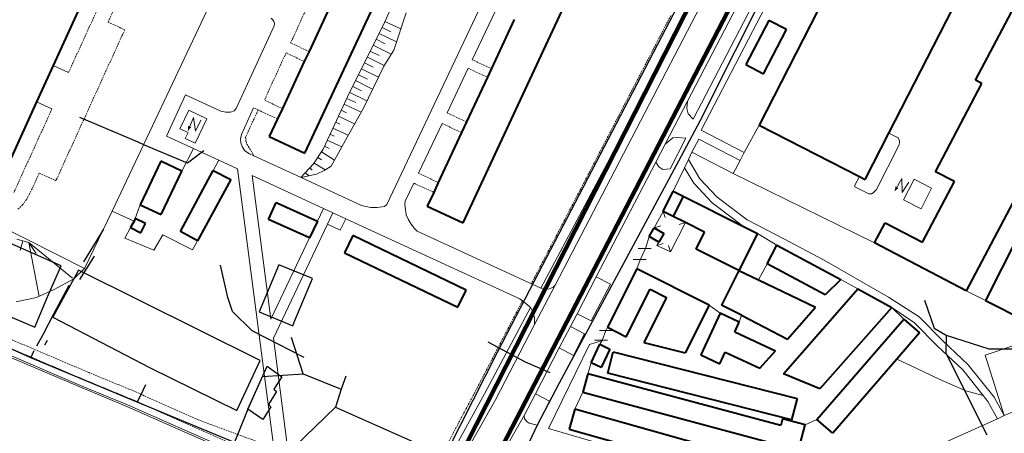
# Model space of a CAD drawing. Extents: x 13 to 4138, y -4831 to -1000.
# Tile 74 of 203: x 2150 to 2448, y -3513 to -3388. Entities that reach past the tile are written whole.
import ezdxf

# ---------------------------------------------------------------- set-up
doc = ezdxf.new("R2010")
doc.units = 0
doc.header["$MEASUREMENT"] = 0
doc.linetypes.add('DASHED', pattern=[0.75, 0.5, -0.25])
for name, color, linetype in [('11', 7, 'CONTINUOUS'), ('16', 7, 'CONTINUOUS'), ('24', 7, 'CONTINUOUS'), ('30', 7, 'CONTINUOUS'), ('32', 7, 'CONTINUOUS'), ('37', 7, 'CONTINUOUS'), ('40', 7, 'CONTINUOUS'), ('6', 7, 'CONTINUOUS'), ('7', 7, 'CONTINUOUS'), ('ВОРКАУТ_ФИТНЕС', 1, 'CONTINUOUS'), ('границы команд_1', 10, 'CONTINUOUS'), ('ДЕТСКИЕ_ПЛОЩАДКИ', 6, 'CONTINUOUS'), ('ЛЕСТНИЦЫ', 6, 'CONTINUOUS'), ('ПЕШЕХОДНЫЕ_ДОРОЖКИ', 3, 'CONTINUOUS'), ('ПЕШЕХОДНЫЕ_ПЕРЕХОДЫ', 1, 'CONTINUOUS'), ('СПОРТИВНЫЕ_ПЛОЩАДКИ', 3, 'CONTINUOUS'), ('ТРОПЫ', 32, 'CONTINUOUS'), ('ТРОТУАРЫ', 7, 'CONTINUOUS')]:
    doc.layers.add(name, color=color, linetype=linetype)

msp = doc.modelspace()

# ---------------------------------------------------------------- linework, layer by layer
at = {"layer": '11', "color": 253, "linetype": 'Continuous', "lineweight": 0}
for p, q in [((2384.33, -3367.73), (2356.5, -3421.32)), ((2209.05, -3380.44), (2178.14, -3445.89)), ((2369.61, -3428.13), (2374.1, -3419.79)), ((2353.76, -3428.01), (2355.81, -3424.07)), ((2169.8, -3463.31), (2099.84, -3427.9)), ((2199.22, -3433.72), (2202.76, -3426.89)), ((2353.76, -3428.01), (2366.2, -3434.47)), ((2368.31, -3430.56), (2369.61, -3428.13)), ((2210.43, -3430.43), (2208.77, -3433.51)), ((2366.2, -3434.47), (2368.31, -3430.56)), ((2409.06, -3455.48), (2366.2, -3434.47)), ((2185.15, -3448.09), (2186.65, -3443.93)), ((2178.14, -3445.89), (2169.8, -3463.31)), ((2181.97, -3454.09), (2183.72, -3450.89)), ((2193.49, -3453.07), (2190.74, -3457.73)), ((2202.51, -3457.6), (2193.49, -3453.07)), ((2339.64, -3457.24), (2340.8, -3453.63)), ((2373.61, -3452.66), (2379.5, -3456.24)), ((2190.74, -3457.73), (2181.97, -3454.09)), ((2204, -3454.85), (2202.51, -3457.6)), ((2341.45, -3457.17), (2337.45, -3457.17)), ((2339.93, -3460.58), (2335.93, -3460.58)), ((2337.07, -3463.36), (2338.11, -3460.65)), ((2373.89, -3466.75), (2376.5, -3461.84)), ((2169.8, -3463.31), (2169.88, -3463.35)), ((2169.88, -3463.35), (2169.8, -3463.31)), ((2398.9, -3466.62), (2403.99, -3469.49)), ((2442.66, -3473.01), (2436.85, -3470.06)), ((2414.25, -3475.16), (2417.92, -3478.61)), ((2329.71, -3482.1), (2325.71, -3482.1)), ((2327.71, -3482.1), (2328.15, -3481.13)), ((2328.19, -3484.99), (2324.19, -3484.99)), ((2325.83, -3486.28), (2326.55, -3485.15)), ((2322.23, -3495.19), (2323.2, -3491.86)), ((2318.26, -3505.92), (2320.71, -3500.81)), ((2391.59, -3509.07), (2388.09, -3510.75))]:
    msp.add_line(p, q, dxfattribs=at)
at = {"layer": '16', "color": 253, "linetype": 'Continuous', "lineweight": 0}
for p, q in [((2198.68, -3420.91), (2201.31, -3415.3)), ((2202.81, -3417.44), (2201.14, -3421.38)), ((2201.31, -3415.3), (2206.79, -3417.88)), ((2203.35, -3421.65), (2202.81, -3417.44)), ((2206.79, -3417.88), (2203.31, -3425.29)), ((2205, -3418.31), (2203.35, -3421.65)), ((2201.11, -3422.05), (2198.68, -3420.91)), ((2200.26, -3423.85), (2201.11, -3422.05)), ((2203.31, -3425.29), (2200.26, -3423.85)), ((2417.83, -3442.46), (2421.03, -3436.21)), ((2421.03, -3436.21), (2426.36, -3438.94)), ((2426.36, -3438.94), (2423.15, -3445.19)), ((2423.15, -3445.19), (2417.83, -3442.46))]:
    msp.add_line(p, q, dxfattribs=at)
msp.add_lwpolyline([(2419.41, -3437.09), (2417.41, -3440.23), (2417.32, -3435.98), (2415.24, -3439.72)], dxfattribs=at)
for points in [[(2201.14, -3421.38), (2202.11, -3420.46), (2201.12, -3420.01)], [(2415.24, -3439.72), (2416.3, -3438.91), (2415.36, -3438.36)]]:
    msp.add_solid(points, dxfattribs=at)
at = {"layer": '24', "color": 253, "linetype": 'Continuous', "lineweight": 0}
for p, q in [((2377.53, -3364.22), (2352.44, -3412.53)), ((2381.12, -3365.97), (2354.13, -3417.95)), ((2359.92, -3369.06), (2334.88, -3418.65)), ((2362.03, -3372.62), (2312.33, -3468.33)), ((2293.98, -3374.73), (2261.33, -3443.83)), ((2226.25, -3387.39), (2226.78, -3387.82)), ((2226.78, -3387.82), (2227.14, -3388.37)), ((2294.21, -3385.08), (2287.19, -3399.95)), ((2227.19, -3389.66), (2215.69, -3414.74)), ((2227.14, -3388.37), (2227.26, -3389.01)), ((2227.26, -3389.01), (2227.19, -3389.66)), ((2160.25, -3401.67), (2164.94, -3403.81)), ((2285.96, -3402.56), (2279.57, -3416.06)), ((2194.6, -3423.12), (2200.39, -3410.57)), ((2200.39, -3410.57), (2211.1, -3415.52)), ((2155.2, -3412.75), (2159.89, -3414.89)), ((2215.04, -3415.41), (2215.69, -3414.74)), ((2220.97, -3414.55), (2217.27, -3422.63)), ((2352.44, -3412.53), (2345.64, -3425.62)), ((2352.18, -3414.72), (2352.44, -3412.53)), ((2352.58, -3416.41), (2352.18, -3414.72)), ((2211.1, -3415.52), (2212.53, -3415.85)), ((2212.53, -3415.85), (2213.95, -3415.82)), ((2213.95, -3415.82), (2215.04, -3415.41)), ((2354.13, -3417.95), (2352.58, -3416.41)), ((2278.05, -3419.29), (2270.91, -3434.39)), ((2334.88, -3418.65), (2307.97, -3469.22)), ((2194.6, -3423.12), (2202.76, -3426.89)), ((2217.27, -3422.63), (2217.01, -3423.94)), ((2348, -3423.65), (2345.64, -3425.62)), ((2351.93, -3423.8), (2347.15, -3433.01)), ((2349.29, -3423.52), (2348, -3423.65)), ((2351.93, -3423.8), (2349.29, -3423.52)), ((2356.5, -3421.32), (2369.61, -3428.13)), ((2413.43, -3422.22), (2416.25, -3423.66)), ((2416.25, -3423.66), (2416.65, -3424.53)), ((2217.01, -3423.94), (2217.11, -3425.12)), ((2217.11, -3425.12), (2217.52, -3426.24)), ((2217.52, -3426.24), (2218.34, -3427.62)), ((2345.64, -3425.62), (2342.85, -3431)), ((2355.81, -3424.07), (2368.31, -3430.56)), ((2416.44, -3425.96), (2409.61, -3439.32)), ((2416.65, -3425.12), (2416.44, -3425.96)), ((2416.65, -3424.53), (2416.65, -3425.12)), ((2202.76, -3426.89), (2210.43, -3430.43)), ((2218.34, -3427.62), (2219.78, -3428.49)), ((2219.78, -3428.49), (2221.06, -3429.09)), ((2221.06, -3429.09), (2235.35, -3435.68)), ((2353.76, -3428.01), (2352.7, -3430.24)), ((2210.43, -3430.43), (2216.1, -3433.05)), ((2342.85, -3431), (2324.79, -3465.78)), ((2343.73, -3432.47), (2342.85, -3431)), ((2344.9, -3433.25), (2343.73, -3432.47)), ((2351.52, -3432.7), (2348.1, -3439.86)), ((2352.7, -3430.24), (2351.52, -3432.7)), ((2351.52, -3432.7), (2354.36, -3437.45)), ((2352.7, -3430.24), (2356.19, -3436.07)), ((2216.1, -3433.05), (2227.08, -3517.64)), ((2220.59, -3435.12), (2226.24, -3478.69)), ((2220.59, -3435.12), (2242.12, -3445.06)), ((2235.35, -3435.68), (2253.71, -3444.16)), ((2347.15, -3433.01), (2344.9, -3433.25)), ((2404.47, -3435.33), (2403.09, -3438.03)), ((2269.5, -3437.39), (2266.9, -3442.88)), ((2354.36, -3437.45), (2359.87, -3443.37)), ((2356.19, -3436.07), (2361.4, -3441.67)), ((2403.09, -3438.03), (2403.14, -3438.55)), ((2403.14, -3438.55), (2407.32, -3440.68)), ((2361.4, -3441.67), (2370.47, -3448.52)), ((2407.32, -3440.68), (2408.13, -3440.62)), ((2408.13, -3440.62), (2408.67, -3440.38)), ((2408.67, -3440.38), (2409.61, -3439.32)), ((2253.71, -3444.16), (2256.45, -3444.76)), ((2258.43, -3444.76), (2260.66, -3444.47)), ((2260.66, -3444.47), (2261.33, -3443.83)), ((2266.9, -3442.88), (2266.78, -3443.92)), ((2266.78, -3443.92), (2266.95, -3445.39)), ((2359.87, -3443.37), (2369.34, -3450.52)), ((2242.12, -3445.06), (2240.31, -3448.88)), ((2242.12, -3445.06), (2244.96, -3446.37)), ((2244.96, -3446.37), (2243.32, -3449.85)), ((2244.96, -3446.37), (2248.87, -3448.18)), ((2256.45, -3444.76), (2258.43, -3444.76)), ((2266.95, -3445.39), (2267.24, -3446.99)), ((2267.24, -3446.99), (2267.84, -3448.3)), ((2243.32, -3449.85), (2226.99, -3484.44)), ((2243.32, -3449.85), (2247.22, -3451.68)), ((2248.87, -3448.18), (2247.22, -3451.68)), ((2248.87, -3448.18), (2301.6, -3472.53)), ((2267.84, -3448.3), (2268.72, -3449.86)), ((2268.72, -3449.86), (2269.73, -3451.2)), ((2370.47, -3448.52), (2381.76, -3454.37)), ((2269.73, -3451.2), (2270.51, -3451.92)), ((2270.51, -3451.92), (2305.11, -3467.9)), ((2237.92, -3453.94), (2226.24, -3478.69)), ((2381.76, -3454.37), (2393.8, -3460.71)), ((2339.64, -3457.24), (2338.11, -3460.65)), ((2393.8, -3460.71), (2413.26, -3471.97)), ((2305.11, -3467.9), (2307.97, -3469.22)), ((2312.33, -3468.33), (2306.11, -3480.31)), ((2311.76, -3468.9), (2312.33, -3468.33)), ((2324.79, -3465.78), (2318.97, -3476.99)), ((2329.08, -3468.01), (2323.26, -3479.21)), ((2324.79, -3465.78), (2329.08, -3468.01)), ((2307.97, -3469.22), (2308.94, -3469.67)), ((2308.94, -3469.67), (2310.58, -3469.46)), ((2310.58, -3469.46), (2311.76, -3468.9)), ((2301.6, -3472.53), (2302.39, -3473.13)), ((2302.39, -3473.13), (2304.59, -3474.8)), ((2358.96, -3474.36), (2362.34, -3476.85)), ((2413.26, -3471.97), (2422.58, -3477.95)), ((2304.81, -3475.15), (2290.9, -3501.3)), ((2304.59, -3474.8), (2304.81, -3475.15)), ((2304.81, -3475.15), (2305.69, -3476.61)), ((2305.69, -3476.61), (2306.02, -3478.15)), ((2318.97, -3476.99), (2316.94, -3480.89)), ((2318.97, -3476.99), (2323.26, -3479.21)), ((2368.09, -3479.52), (2368.74, -3477.47)), ((2414.25, -3475.16), (2421.14, -3479.73)), ((2306.11, -3480.31), (2294.25, -3503.14)), ((2306.02, -3478.15), (2306.11, -3480.31)), ((2421.14, -3479.73), (2428.18, -3486.8)), ((2422.58, -3477.95), (2429.78, -3485.18)), ((2316.94, -3480.89), (2313.56, -3487.4)), ((2316.94, -3480.89), (2321.23, -3483.12)), ((2321.23, -3483.12), (2317.85, -3489.63)), ((2327.71, -3482.1), (2326.55, -3485.15)), ((2226.99, -3484.44), (2231.91, -3522.35)), ((2322.71, -3486.38), (2310.31, -3511.87)), ((2326.55, -3485.15), (2322.71, -3486.38)), ((2429.78, -3485.18), (2437.45, -3492.49)), ((2313.56, -3487.4), (2306.34, -3501.29)), ((2313.56, -3487.4), (2317.85, -3489.63)), ((2428.18, -3486.8), (2435.77, -3494.03)), ((2451.25, -3486.64), (2442.53, -3489.56)), ((2442.53, -3489.56), (2448.35, -3507.91)), ((2435.77, -3494.03), (2441.98, -3501.85)), ((2437.45, -3492.49), (2445.27, -3502.33)), ((2290.9, -3501.3), (2277.69, -3525.47)), ((2306.34, -3501.29), (2302.94, -3507.84)), ((2306.34, -3501.29), (2310.63, -3503.52)), ((2294.25, -3503.14), (2283.72, -3521.72)), ((2310.63, -3503.52), (2306.82, -3510.86)), ((2441.98, -3501.85), (2443.37, -3503.59)), ((2443.37, -3503.59), (2446.27, -3508.85)), ((2445.27, -3502.33), (2448.35, -3507.91)), ((2448.35, -3507.91), (2451.22, -3506.62)), ((2302.94, -3507.84), (2297.71, -3517.08)), ((2302.94, -3507.84), (2303.07, -3508.86)), ((2303.07, -3508.86), (2303.82, -3509.85)), ((2303.82, -3509.85), (2304.47, -3510.17)), ((2304.47, -3510.17), (2306.82, -3510.86)), ((2414.53, -3523.14), (2446.27, -3508.85)), ((2446.27, -3508.85), (2448.35, -3507.91)), ((2310.31, -3511.87), (2358.2, -3525.78))]:
    msp.add_line(p, q, dxfattribs=at)
at = {"layer": '24', "color": 253, "linetype": 'DASHED', "lineweight": 0}
for p, q in [((2180.63, -3369.33), (2164.94, -3403.81)), ((2184.89, -3370.99), (2176.89, -3388.57)), ((2238.85, -3380.36), (2232.2, -3394.87)), ((2347.36, -3386.55), (2305.11, -3467.9)), ((2181.94, -3390.87), (2161.09, -3436.66)), ((2176.89, -3388.57), (2181.94, -3390.87)), ((2237.76, -3397.46), (2232.2, -3394.87)), ((2230.81, -3397.91), (2224.24, -3412.22)), ((2236.34, -3400.49), (2230.81, -3397.91)), ((2292.99, -3402.65), (2287.19, -3399.95)), ((2291.78, -3405.27), (2285.96, -3402.56)), ((2222.35, -3415.2), (2220.97, -3414.55)), ((2229.69, -3414.76), (2224.24, -3412.22)), ((2159.89, -3414.89), (2148.37, -3440.21)), ((2222.35, -3415.2), (2218.57, -3423.45)), ((2228.22, -3417.93), (2222.35, -3415.2)), ((2285.47, -3418.81), (2279.57, -3416.06)), ((2283.97, -3422.05), (2278.05, -3419.29)), ((2218.57, -3423.45), (2218.68, -3424.77)), ((2218.68, -3424.77), (2218.97, -3425.56)), ((2218.97, -3425.56), (2221.06, -3429.09)), ((2156.04, -3434.36), (2153.74, -3439.41)), ((2156.04, -3434.36), (2161.09, -3436.66)), ((2276.92, -3437.19), (2270.91, -3434.39)), ((2275.52, -3440.19), (2269.5, -3437.39)), ((2152.26, -3442.22), (2153.74, -3439.41)), ((2149.61, -3445.33), (2151, -3444)), ((2151, -3444), (2152.26, -3442.22)), ((2302.39, -3473.13), (2288.69, -3499.52)), ((2171.03, -3494.83), (2139.59, -3481.41)), ((2170.04, -3497.18), (2138.59, -3483.76)), ((2184.59, -3500.43), (2171.03, -3494.83)), ((2183.59, -3502.77), (2170.04, -3497.18)), ((2204.22, -3509.22), (2184.59, -3500.43)), ((2288.69, -3499.52), (2277.69, -3520.3)), ((2213.75, -3516.14), (2183.59, -3502.77)), ((2227.08, -3517.64), (2204.22, -3509.22))]:
    msp.add_line(p, q, dxfattribs=at)
at = {"layer": '30', "color": 253, "linetype": 'Continuous', "lineweight": 0}
for p, q in [((2137.6, -3486.08), (2169.06, -3499.51)), ((2169.06, -3499.51), (2182.59, -3505.1)), ((2182.59, -3505.1), (2212.76, -3518.47))]:
    msp.add_line(p, q, dxfattribs=at)
at = {"layer": '32', "color": 253, "linetype": 'Continuous', "lineweight": 0}
for p, q in [((2169.26, -3499.05), (2137.8, -3485.62)), ((2182.79, -3504.64), (2169.26, -3499.05)), ((2212.96, -3518.01), (2182.79, -3504.64))]:
    msp.add_line(p, q, dxfattribs=at)
at = {"layer": '37', "color": 253, "linetype": 'Continuous', "lineweight": 0}
for p, q in [((2260.65, -3388.64), (2271.32, -3364.9)), ((2267.18, -3385.69), (2263.43, -3397.02)), ((2249.44, -3411.21), (2260.65, -3388.64)), ((2262.57, -3391.5), (2259.89, -3390.17)), ((2265.57, -3390.54), (2260.76, -3388.37)), ((2260.79, -3395.09), (2258.11, -3393.75)), ((2264.24, -3394.56), (2259, -3391.96)), ((2262.68, -3398.25), (2257.22, -3395.54)), ((2260.55, -3401.66), (2255.44, -3399.13)), ((2259.02, -3398.67), (2256.33, -3397.33)), ((2263.43, -3397.02), (2260.44, -3401.9)), ((2258.8, -3405.26), (2253.66, -3402.71)), ((2260.44, -3401.9), (2254.22, -3414.62)), ((2257.24, -3402.25), (2254.55, -3400.92)), ((2255.46, -3405.83), (2252.77, -3404.5)), ((2253.68, -3409.42), (2250.99, -3408.08)), ((2257.04, -3408.85), (2251.88, -3406.29)), ((2242.01, -3427.11), (2249.44, -3411.21)), ((2251.94, -3412.94), (2249.23, -3411.67)), ((2255.28, -3412.45), (2250.1, -3409.87)), ((2253.51, -3415.88), (2248.38, -3413.48)), ((2254.22, -3414.62), (2249.3, -3423.44)), ((2251.56, -3419.39), (2246.69, -3417.11)), ((2249.11, -3416.07), (2247.53, -3415.3)), ((2249.61, -3422.89), (2244.99, -3420.73)), ((2247.12, -3419.52), (2245.84, -3418.92)), ((2245.4, -3423.13), (2244.15, -3422.54)), ((2249.3, -3423.44), (2244.47, -3432.21)), ((2243.91, -3426.91), (2242.45, -3426.17)), ((2247.67, -3426.4), (2243.3, -3424.36)), ((2239.16, -3431.58), (2242.01, -3427.11)), ((2241.58, -3430.35), (2240.42, -3429.6)), ((2245.45, -3430.44), (2241.5, -3427.92)), ((2235.31, -3435.72), (2239.16, -3431.58)), ((2242.62, -3433.38), (2239.34, -3431.29)), ((2244.47, -3432.21), (2242.51, -3433.44)), ((2240.02, -3434.63), (2235.35, -3435.68)), ((2237.66, -3435.18), (2236.67, -3434.26)), ((2238.76, -3433.47), (2238.03, -3432.79)), ((2242.51, -3433.44), (2240.02, -3434.63)), ((2149.24, -3454.42), (2152.89, -3455.36)), ((2150.31, -3457.79), (2151.05, -3454.89)), ((2156.01, -3471.74), (2152.89, -3455.36)), ((2166.08, -3466.19), (2152.89, -3455.36)), ((2155.16, -3458.73), (2152.89, -3455.36)), ((2166.55, -3466.45), (2169.8, -3463.31)), ((2160.57, -3469.65), (2166.55, -3466.45)), ((2155.26, -3472.08), (2160.57, -3469.65)), ((2149.07, -3473.41), (2155.26, -3472.08))]:
    msp.add_line(p, q, dxfattribs=at)
at = {"layer": '40', "color": 253, "linetype": 'Continuous', "lineweight": 0}
for p, q in [((2184.75, -3448.89), (2178.14, -3445.89)), ((2415.77, -3490.82), (2421.66, -3493.57)), ((2421.66, -3493.57), (2428.66, -3496.81)), ((2428.66, -3496.81), (2436.74, -3500.41)), ((2436.74, -3500.41), (2441.98, -3501.85))]:
    msp.add_line(p, q, dxfattribs=at)
at = {"layer": '6', "color": 253, "linetype": 'Continuous', "lineweight": 40}
for p, q in [((2236.51, -3428.27), (2275.17, -3345.3)), ((2409.41, -3350.79), (2374.1, -3419.79)), ((2284.44, -3449.39), (2322.42, -3367.78)), ((2413.43, -3422.22), (2441.56, -3367.24)), ((2487.97, -3372.65), (2436.85, -3470.06)), ((2172.21, -3375.44), (2160.25, -3401.67)), ((2244.49, -3382.99), (2237.76, -3397.46)), ((2439.66, -3406.18), (2451.42, -3383.77)), ((2299.93, -3387.75), (2292.99, -3402.65)), ((2377.06, -3388.01), (2370.05, -3401.44)), ((2382.39, -3390.8), (2377.06, -3388.01)), ((2375.38, -3404.23), (2382.39, -3390.8)), ((2237.76, -3397.46), (2236.34, -3400.49)), ((2160.25, -3401.67), (2155.2, -3412.75)), ((2236.34, -3400.49), (2229.69, -3414.76)), ((2292.99, -3402.65), (2291.78, -3405.27)), ((2370.05, -3401.44), (2375.38, -3404.23)), ((2291.78, -3405.27), (2285.47, -3418.81)), ((2427.56, -3433.95), (2441.6, -3407.2)), ((2441.6, -3407.2), (2439.66, -3406.18)), ((2155.2, -3412.75), (2143.5, -3438.41)), ((2229.69, -3414.76), (2228.22, -3417.93)), ((2228.22, -3417.93), (2225.74, -3423.24)), ((2285.47, -3418.81), (2283.97, -3422.05)), ((2374.1, -3419.79), (2404.47, -3435.33)), ((2225.74, -3423.24), (2236.51, -3428.27)), ((2283.97, -3422.05), (2276.92, -3437.19)), ((2406.26, -3436.25), (2413.43, -3422.22)), ((2192.88, -3430.73), (2186.65, -3443.93)), ((2199.22, -3433.72), (2192.88, -3430.73)), ((2192.99, -3446.92), (2199.22, -3433.72)), ((2198.85, -3452.1), (2208.77, -3433.51)), ((2208.77, -3433.51), (2214.05, -3436.33)), ((2404.47, -3435.33), (2406.26, -3436.25)), ((2433.24, -3436.93), (2427.56, -3433.95)), ((2214.05, -3436.33), (2204, -3454.85)), ((2276.92, -3437.19), (2275.52, -3440.19)), ((2423.57, -3455.34), (2433.24, -3436.93)), ((2275.52, -3440.19), (2273.59, -3444.35)), ((2345.05, -3445.95), (2348.1, -3439.86)), ((2351.14, -3441.39), (2348.09, -3447.47)), ((2348.1, -3439.86), (2351.14, -3441.39)), ((2351.14, -3441.39), (2369.34, -3450.52)), ((2186.65, -3443.93), (2192.99, -3446.92)), ((2225.5, -3448.41), (2227.78, -3443.29)), ((2227.78, -3443.29), (2240.31, -3448.88)), ((2273.59, -3444.35), (2284.44, -3449.39)), ((2348.09, -3447.47), (2345.05, -3445.95)), ((2351.76, -3449.31), (2348.09, -3447.47)), ((2184.75, -3448.89), (2183.72, -3450.89)), ((2185.15, -3448.09), (2184.75, -3448.89)), ((2188.22, -3449.67), (2185.15, -3448.09)), ((2186.79, -3452.46), (2188.22, -3449.67)), ((2237.92, -3453.94), (2225.5, -3448.41)), ((2240.31, -3448.88), (2237.92, -3453.94)), ((2357.58, -3452.23), (2351.76, -3449.31)), ((2369.34, -3450.52), (2373.61, -3452.66)), ((2409.06, -3455.48), (2412.25, -3449.4)), ((2412.25, -3449.4), (2423.57, -3455.34)), ((2183.72, -3450.89), (2186.79, -3452.46)), ((2204, -3454.85), (2198.85, -3452.1)), ((2250.99, -3453.32), (2248.49, -3458.52)), ((2285.34, -3469.83), (2250.99, -3453.32)), ((2340.8, -3453.63), (2342.34, -3450.99)), ((2343.68, -3455.3), (2340.8, -3453.63)), ((2342.34, -3450.99), (2345.21, -3452.67)), ((2345.21, -3452.67), (2343.68, -3455.3)), ((2354.99, -3457.4), (2357.58, -3452.23)), ((2373.61, -3452.66), (2367.97, -3463.91)), ((2376.5, -3461.84), (2379.5, -3456.24)), ((2379.5, -3456.24), (2398.9, -3466.62)), ((2436.85, -3470.06), (2409.06, -3455.48)), ((2452.33, -3453.74), (2442.66, -3473.01)), ((2248.49, -3458.52), (2282.83, -3475.03)), ((2367.97, -3463.91), (2354.99, -3457.4)), ((2394.13, -3471.25), (2376.5, -3461.84)), ((2337.07, -3463.36), (2328.15, -3481.13)), ((2358.96, -3474.36), (2337.07, -3463.36)), ((2367.97, -3463.91), (2362.73, -3474.36)), ((2367.97, -3463.91), (2373.89, -3466.75)), ((2373.89, -3466.75), (2391.15, -3475.04)), ((2398.9, -3466.62), (2394.13, -3471.25)), ((2282.83, -3475.03), (2285.34, -3469.83)), ((2333.86, -3484), (2341.11, -3469.56)), ((2341.11, -3469.56), (2346.05, -3472.04)), ((2381.53, -3495.25), (2403.99, -3469.49)), ((2403.99, -3469.49), (2414.25, -3475.16)), ((2346.05, -3472.04), (2339.19, -3485.69)), ((2358.96, -3474.36), (2351.65, -3488.91)), ((2368.74, -3477.47), (2362.73, -3474.36)), ((2442.66, -3473.01), (2454.7, -3479.05)), ((2362.34, -3476.85), (2356.47, -3489.51)), ((2368.09, -3479.52), (2362.34, -3476.85)), ((2368.74, -3477.47), (2382.66, -3484.69)), ((2382.66, -3484.69), (2391.15, -3475.04)), ((2414.25, -3475.16), (2392.53, -3499.79)), ((2366.7, -3482.52), (2368.09, -3479.52)), ((2391.59, -3509.07), (2417.92, -3478.61)), ((2417.92, -3478.61), (2422.73, -3482.77)), ((2328.15, -3481.13), (2333.86, -3484)), ((2366.7, -3482.52), (2379.06, -3488.26)), ((2422.73, -3482.77), (2415.77, -3490.82)), ((2323.2, -3491.86), (2325.83, -3486.28)), ((2325.83, -3486.28), (2328.86, -3487.71)), ((2339.19, -3485.69), (2351.65, -3488.91)), ((2328.86, -3487.71), (2326.23, -3493.29)), ((2328.3, -3494.99), (2329.93, -3488.57)), ((2329.93, -3488.57), (2385.58, -3502.75)), ((2362.22, -3492.18), (2363.83, -3488.69)), ((2363.83, -3488.69), (2374.27, -3493.54)), ((2374.27, -3493.54), (2379.06, -3488.26)), ((2326.23, -3493.29), (2323.2, -3491.86)), ((2356.47, -3489.51), (2362.22, -3492.18)), ((2415.77, -3490.82), (2396.4, -3513.23)), ((2322.23, -3495.19), (2320.71, -3500.81)), ((2380.64, -3510.95), (2322.23, -3495.19)), ((2383.94, -3509.16), (2328.3, -3494.99)), ((2392.53, -3499.79), (2381.53, -3495.25)), ((2320.71, -3500.81), (2386.03, -3518.42)), ((2385.58, -3502.75), (2383.94, -3509.16)), ((2318.26, -3505.92), (2316.54, -3512.01)), ((2375.99, -3522.19), (2318.26, -3505.92)), ((2381.2, -3508.89), (2380.64, -3510.95)), ((2388.09, -3510.75), (2381.2, -3508.89)), ((2396.4, -3513.23), (2391.59, -3509.07)), ((2316.54, -3512.01), (2374.27, -3528.28)), ((2386.03, -3518.42), (2388.09, -3510.75))]:
    msp.add_line(p, q, dxfattribs=at)
at = {"layer": '7', "color": 253, "linetype": 'Continuous', "lineweight": 0}
for p, q in [((2345.05, -3445.95), (2342.34, -3450.99)), ((2345.63, -3447.86), (2345.05, -3445.95)), ((2344.33, -3450.38), (2342.34, -3450.99)), ((2351.76, -3449.31), (2347.27, -3458.25)), ((2349.86, -3449.94), (2351.76, -3449.31)), ((2343.16, -3456.32), (2343.68, -3455.3)), ((2345.06, -3455.69), (2343.16, -3456.32)), ((2347.27, -3458.25), (2343.16, -3456.32)), ((2346.64, -3456.35), (2347.27, -3458.25))]:
    msp.add_line(p, q, dxfattribs=at)
at = {"layer": 'ВОРКАУТ_ФИТНЕС'}
msp.add_lwpolyline([(2160.18, -3478.01), (2189.42, -3493.35), (2215.88, -3506.4), (2222.99, -3491.2), (2167.9, -3463.82)], close=True, dxfattribs=at)
at = {"layer": 'границы команд_1', "color": 6, "lineweight": 100}
msp.add_lwpolyline([(1779.52, -2741.6), (1764.65, -2758.68), (1607.57, -3162.76), (1788.76, -3230.7), (1840.59, -3253.43), (1853.77, -3268.69), (1927.89, -3424.51), (1955.3, -3442.51), (1951.82, -3475.86), (1971.65, -3484.91), (1987.02, -3517.09), (2008.92, -3527.81), (2043.23, -3576.27), (2102.89, -3636.41), (2227.87, -3588.95), (2270.53, -3545.85), (2492.53, -3108.59), (2488.23, -3086.64), (2463.45, -3062.28), (2129.87, -2904.6), (1779.52, -2741.6)], dxfattribs=at)
msp.add_lwpolyline([(2549.39, -3103.47), (2845.92, -3244.29), (2852.4, -3270.42), (2865.73, -3301.42), (2794.37, -3460.89), (2690.12, -3678.56), (2650.09, -3738.61), (2599.39, -3793.21), (2511.64, -3862.05), (2468.8, -3886.08), (2363.19, -3917.93), (2296.64, -3931.84), (2211.4, -3935.44), (2161.36, -3932.1), (1924.35, -3842.83), (1924.12, -3833.84), (1971.62, -3721.93), (2001.65, -3688.57), (2047.16, -3666.41), (2219.84, -3604.16), (2249.92, -3585.92), (2275.62, -3557.22), (2502.08, -3120), (2528.83, -3105.27)], close=True, dxfattribs=at)
at = {"layer": 'ДЕТСКИЕ_ПЛОЩАДКИ'}
msp.add_lwpolyline([(2228.62, -3462.14), (2222.67, -3476.41), (2232.85, -3480.64), (2233.5, -3479.09), (2238.8, -3466.36)], close=True, dxfattribs=at)
at = {"layer": 'ЛЕСТНИЦЫ'}
for points in [[(2168.38, -3466.66), (2172.79, -3459.51)], [(2157.78, -3486.49), (2158.55, -3485.04)]]:
    msp.add_lwpolyline(points, dxfattribs=at)
at = {"layer": 'ПЕШЕХОДНЫЕ_ДОРОЖКИ'}
for points in [[(2205.9, -3427.62), (2200.96, -3431.38), (2187.97, -3425.85), (2185.98, -3425), (2168.35, -3417.49)], [(2227.82, -3524.05), (2222.51, -3519.63), (2215.24, -3516.05), (2185.73, -3503.82), (2153.51, -3490.42), (2129.11, -3479.41), (2050.32, -3446.64), (2047.32, -3447.07), (2043.55, -3447.98), (2041.9, -3449.08), (2030.65, -3456.56), (2023.55, -3463), (2015.59, -3472.35), (2014.76, -3473.33), (2005.58, -3493.36), (2006.03, -3498.27), (2008.55, -3509.99), (2021.43, -3529.46)], [(2169.55, -3461.22), (2175.61, -3451.39)], [(2155.31, -3486.74), (2157.22, -3483.3), (2160.46, -3477.05), (2165.14, -3468.37)], [(2424.15, -3472.89), (2427.17, -3481.38), (2430.78, -3483.56), (2443.66, -3487.61), (2457.97, -3487.61), (2492.47, -3478.28), (2507.84, -3475.93), (2513.42, -3475.07), (2544.6, -3485.13), (2555.98, -3485.26), (2564.88, -3479.19)], [(2236.01, -3495.22), (2232.43, -3484.22)], [(2430.78, -3483.56), (2430.61, -3488.97), (2443.08, -3513.72)], [(2153.51, -3490.42), (2154.54, -3488.19)], [(2215.24, -3516.05), (2215.79, -3514.67), (2219.5, -3505.4), (2223.72, -3496.08), (2236.01, -3495.22), (2247.52, -3499.92)], [(2248.89, -3495.92), (2247.52, -3499.92), (2245.81, -3505.39), (2230.45, -3520.17), (2227.82, -3524.05)], [(2185.73, -3503.82), (2186.69, -3501.87), (2188.35, -3498.48)], [(2245.81, -3505.39), (2272.12, -3517.11)]]:
    msp.add_lwpolyline(points, dxfattribs=at)
at = {"layer": 'ПЕШЕХОДНЫЕ_ПЕРЕХОДЫ'}
msp.add_lwpolyline([(2291.93, -3485.5), (2303.23, -3491.57), (2310.74, -3494.8)], dxfattribs=at)
at = {"layer": 'СПОРТИВНЫЕ_ПЛОЩАДКИ'}
for points in [[(2154.76, -3481.05), (2158.88, -3471.18), (2162.72, -3462.45), (2140.02, -3452.42), (2127.15, -3458.28), (2131.02, -3470.93)], [(2219.26, -3505.94), (2225.08, -3492.9), (2229.54, -3496.14), (2227.13, -3499.87), (2227.91, -3500.6), (2225.47, -3504.57), (2226.15, -3505.28), (2223.74, -3509.14)]]:
    msp.add_lwpolyline(points, close=True, dxfattribs=at)
at = {"layer": 'ТРОПЫ'}
msp.add_lwpolyline([(2236.33, -3490.32), (2220.53, -3482.18), (2214.54, -3476.38), (2213.15, -3472.04), (2210.95, -3462.23)], dxfattribs=at)
at = {"layer": 'ТРОТУАРЫ'}
for points in [[(2302.98, -3519.26), (2306.99, -3510.73), (2313.68, -3497.99), (2349.75, -3430.66), (2356.25, -3418.48), (2398.98, -3333.22), (2403.37, -3324.44), (2418.24, -3294.79), (2444.01, -3245.73), (2447.4, -3239.43), (2463.23, -3209.96), (2465.92, -3204.95), (2507.64, -3125.6)], [(2280.16, -3517.74), (2294.87, -3488.69), (2306.04, -3467), (2354.48, -3373.79), (2363.61, -3356.24), (2379.82, -3322.96), (2398.12, -3290.15), (2408.79, -3271.01), (2412.26, -3269.59), (2422.04, -3247.2), (2424.25, -3243.48), (2427.62, -3236.92), (2456.96, -3179.84), (2460.19, -3173.54)]]:
    msp.add_lwpolyline(points, dxfattribs=at)

doc.saveas('drawing.dxf')
